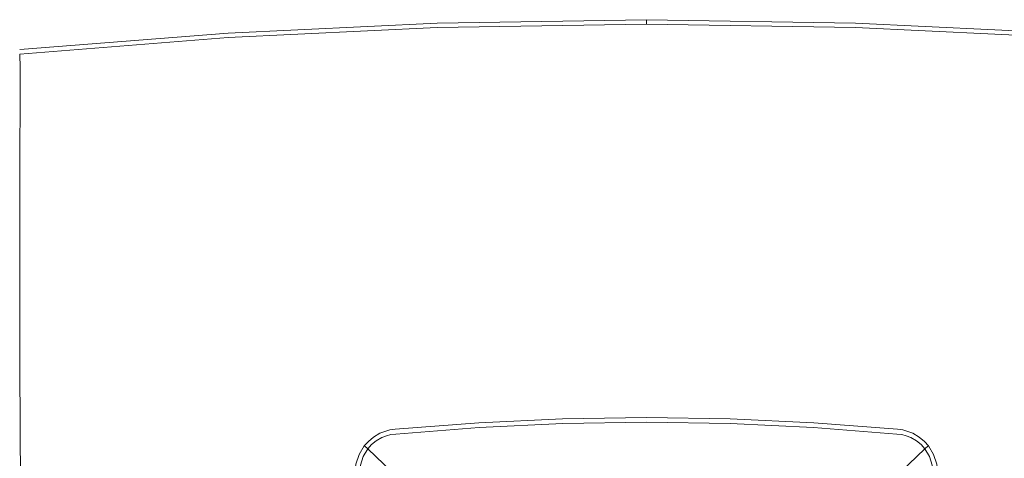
# Model space of a CAD drawing. Header units: millimetres. Extents: x -473 to 23648, y -382 to 1866.
# Tile 250 of 256: x 11974 to 12121, y 631 to 696. Entities that reach past the tile are written whole.
import ezdxf

# ---------------------------------------------------------------- set-up
doc = ezdxf.new("R2010")
doc.units = ezdxf.units.MM
doc.header["$LTSCALE"] = 80
doc.layers.get('0').update_dxf_attribs({"linetype": 'CONTINUOUS'})

msp = doc.modelspace()

# ---------------------------------------------------------------- linework, layer by layer
at = {"linetype": 'Continuous', "lineweight": 0}
for p, q in [((12067.798, 696.206), (12036.626, 695.71)), ((12067.798, 695.554), (12067.798, 696.206)), ((11974.41, 691.039), (11974.416, 690.948)), ((11974.416, 690.948), (11974.423, 690.815)), ((11974.423, 690.815), (11974.432, 690.642)), ((11974.497, 686.247), (11974.49, 685.149)), ((11974.413, 664.381), (11974.413, 644.381))]:
    msp.add_line(p, q, dxfattribs=at)
at = {"color": 0, "linetype": 'Continuous', "lineweight": 0}
for p, q in [((12031.029, 627.788), (12026.3, 632.322)), ((12104.566, 627.788), (12109.296, 632.322))]:
    msp.add_line(p, q, dxfattribs=at)
at = {"linetype": 'Continuous', "lineweight": 0}
for points in [[(12036.626, 695.71), (12005.485, 694.223), (11974.407, 691.747)], [(11974.407, 691.095), (12005.483, 693.571), (12036.63, 695.058), (12067.798, 695.554)], [(12130.112, 694.223), (12098.971, 695.71), (12067.798, 696.206)], [(12161.188, 691.095), (12130.112, 693.571), (12098.966, 695.058), (12067.798, 695.554)], [(11974.407, 691.095), (11974.408, 691.071), (11974.41, 691.039)], [(11974.432, 690.642), (11974.443, 690.386), (11974.451, 690.186), (11974.46, 689.926), (11974.469, 689.632), (11974.478, 689.325), (11974.485, 688.989), (11974.492, 688.632), (11974.496, 688.275), (11974.499, 687.919), (11974.5, 687.555), (11974.5, 687.163), (11974.499, 686.728), (11974.497, 686.247)], [(11974.49, 685.149), (11974.476, 683.134), (11974.463, 681.509)], [(11974.463, 681.509), (11974.457, 680.595), (11974.451, 679.608), (11974.445, 678.545), (11974.439, 677.4), (11974.434, 676.169), (11974.429, 674.839), (11974.424, 673.406), (11974.42, 671.866), (11974.417, 670.208), (11974.415, 668.417), (11974.413, 666.48), (11974.413, 664.381)], [(11974.413, 644.381), (11974.812, 574.626), (11976.009, 504.881)]]:
    msp.add_lwpolyline(points, dxfattribs=at)
at = {"color": 0, "linetype": 'Continuous', "lineweight": 0}
for points in [[(12030.376, 635.228), (12042.827, 636.181), (12055.304, 636.755), (12067.798, 636.947)], [(12067.798, 636.947), (12080.292, 636.755), (12092.769, 636.181), (12105.22, 635.228)], [(12030.454, 634.506), (12042.877, 635.482), (12055.329, 636.068), (12067.798, 636.263)], [(12067.798, 636.263), (12080.267, 636.068), (12092.719, 635.482), (12105.142, 634.506)], [(12025.756, 632.725), (12026.366, 633.418), (12027.136, 634.06), (12028.088, 634.612)], [(12026.3, 632.322), (12026.853, 632.932), (12027.544, 633.496), (12028.392, 633.983)], [(12028.088, 634.612), (12028.823, 634.904), (12029.588, 635.11), (12030.376, 635.228)], [(12028.392, 633.983), (12029.053, 634.243), (12029.743, 634.418), (12030.454, 634.506)], [(12105.142, 634.506), (12105.853, 634.418), (12106.543, 634.243), (12107.203, 633.983)], [(12105.22, 635.228), (12106.008, 635.11), (12106.773, 634.904), (12107.507, 634.612)], [(12107.203, 633.983), (12108.051, 633.496), (12108.742, 632.932), (12109.296, 632.322)], [(12107.507, 634.612), (12108.46, 634.06), (12109.23, 633.418), (12109.839, 632.725)], [(12024.377, 628.581), (12024.527, 630.025), (12024.992, 631.442), (12025.756, 632.725)], [(12025.756, 632.725), (12025.95, 632.579), (12026.135, 632.442), (12026.3, 632.322)], [(12109.839, 632.725), (12109.645, 632.579), (12109.46, 632.442), (12109.296, 632.322)], [(12109.839, 632.725), (12110.601, 631.449), (12111.067, 630.034), (12111.219, 628.581)], [(12025.105, 628.581), (12025.196, 629.886), (12025.601, 631.169), (12026.3, 632.322)], [(12109.296, 632.322), (12109.992, 631.176), (12110.398, 629.894), (12110.491, 628.581)]]:
    msp.add_lwpolyline(points, dxfattribs=at)

doc.saveas('drawing.dxf')
